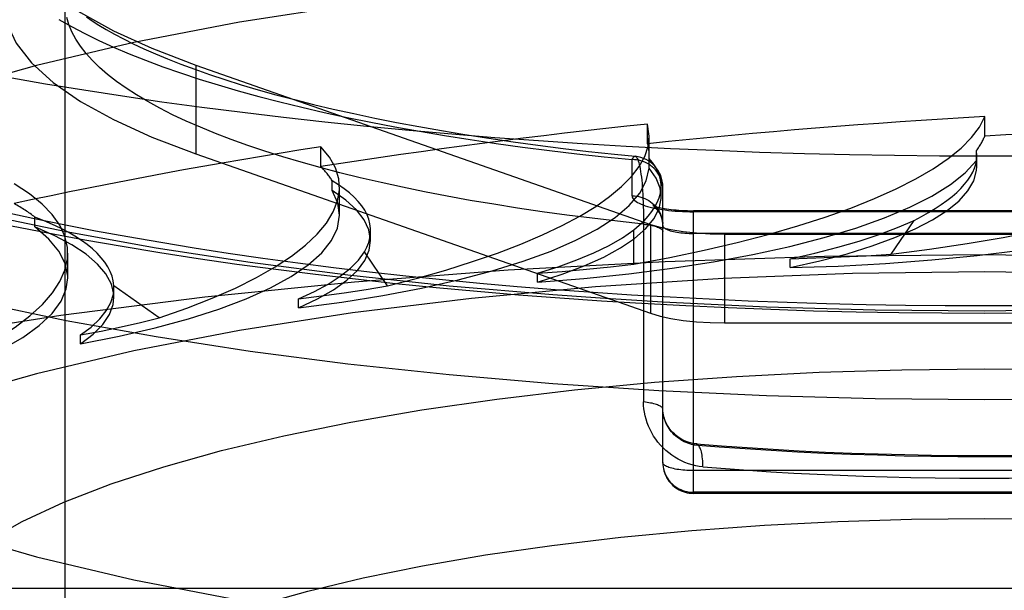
# Model space of a CAD drawing. Header units: inches. Extents: x 0 to 221, y 0 to 143.
# Tile 162 of 256: x 38.736 to 39.058, y 107.645 to 107.83. Entities that reach past the tile are written whole.
import ezdxf

# ---------------------------------------------------------------- set-up
doc = ezdxf.new("R2010")
doc.units = ezdxf.units.IN
doc.header["$LTSCALE"] = 12.1428571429
doc.header["$MEASUREMENT"] = 0
doc.linetypes.add('HIDDEN', pattern=[0.2, 0.1, -0.1])
doc.layers.get('0').update_dxf_attribs({"linetype": 'CONTINUOUS'})
doc.layers.add('DEFAULT_2', color=8, linetype='HIDDEN')

msp = doc.modelspace()

# ---------------------------------------------------------------- linework, layer by layer
at = {"color": 7, "linetype": 'Continuous'}
for p, q in [((38.9262174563, 107.7388475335), (38.937330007, 107.7381650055)), ((38.937330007, 107.7381650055), (38.9537300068, 107.7372609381)), ((38.9800600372, 107.7078425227), (38.9449358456, 107.7094839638))]:
    msp.add_line(p, q, dxfattribs=at)
for points in [[(38.9449358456, 107.7094839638), (38.9103511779, 107.7117673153), (38.8764870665, 107.714685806), (38.8435099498, 107.7182198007), (38.8115952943, 107.722355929), (38.7808970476, 107.7270686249), (38.7515815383, 107.7323381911), (38.7237870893, 107.7381336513), (38.6976675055, 107.7444293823), (38.6733426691, 107.751189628), (38.6509507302, 107.7583833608), (38.6305906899, 107.7659707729), (38.6123822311, 107.7739160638), (38.5964014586, 107.7821761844), (38.5827471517, 107.7907112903), (38.5714709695, 107.7994759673), (38.5626487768, 107.8084271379), (38.5563067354, 107.8175179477), (38.5524962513, 107.8267029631), (38.552265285, 107.8283703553)], [(39.0512174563, 107.7859757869), (39.0364928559, 107.7860256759), (39.0217783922, 107.7861753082), (39.0070841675, 107.78642458), (38.9924201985, 107.7867733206), (38.9777964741, 107.7872212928), (38.9632230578, 107.7877681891), (38.9487099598, 107.7884136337), (38.9342671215, 107.7891571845), (38.9199044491, 107.7899983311), (38.9056317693, 107.7909364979), (38.8914588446, 107.7919710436), (38.8773954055, 107.7931012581), (38.8634511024, 107.7943263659), (38.8496354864, 107.7956455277), (38.8359580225, 107.7970578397), (38.8224280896, 107.7985623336), (38.8090549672, 107.8001579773), (38.7958478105, 107.8018436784), (38.7828156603, 107.803618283), (38.7699674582, 107.8054805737), (38.7573120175, 107.807429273), (38.7448580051, 107.8094630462), (38.732613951, 107.8115805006)], [(39.0659420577, 107.7860256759), (39.0512174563, 107.7859757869)], [(38.7337352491, 107.7632753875), (38.745593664, 107.7609467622), (38.7576143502, 107.7587216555), (38.7697942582, 107.756598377), (38.7821276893, 107.754575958), (38.7946103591, 107.7526533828), (38.8072361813, 107.7508300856), (38.8200001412, 107.7491054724), (38.8328955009, 107.7474792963), (38.8459164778, 107.7459512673), (38.8590555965, 107.7445213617), (38.8723059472, 107.7431895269), (38.8856601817, 107.7419557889), (38.8991112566, 107.7408201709), (38.9126514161, 107.7397827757), (38.9262174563, 107.7388475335)], [(38.9537300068, 107.7372609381), (38.9675490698, 107.736617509), (38.9814178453, 107.7360728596), (38.9953280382, 107.7356270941), (39.0092714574, 107.7352802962), (39.0232397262, 107.735032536), (39.0372250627, 107.7348838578), (39.0512174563, 107.734834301)], [(39.0512174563, 107.734834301), (39.06530963, 107.7348845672), (39.0793939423, 107.7350353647), (39.0934601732, 107.7352866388), (39.1075003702, 107.73563833), (39.1215059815, 107.736090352), (39.1354686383, 107.7366426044), (39.1493798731, 107.7372949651), (39.1650981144, 107.7381627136)], [(39.0512174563, 107.7065253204), (39.0154576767, 107.7068579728), (38.9800600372, 107.7078425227)], [(39.157499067, 107.7094839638), (39.1223748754, 107.7078425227), (39.0869772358, 107.7068579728), (39.0512174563, 107.7065253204)]]:
    msp.add_lwpolyline(points, dxfattribs=at)
at = {"layer": 'DEFAULT_2', "color": 8, "linetype": 'HIDDEN'}
for p, q in [((38.7512174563, 106.7241542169), (38.7512174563, 107.8359348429)), ((38.7939118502, 107.8156731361), (38.7939118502, 107.7866953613)), ((38.7939118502, 107.8156731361), (38.9422233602, 107.7637569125)), ((39.0512174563, 107.7924901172), (39.0512174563, 107.798922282)), ((38.94125283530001, 107.7900001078), (38.94125283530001, 107.7964322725)), ((38.9417956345, 107.7924987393), (38.94125283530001, 107.7964322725)), ((38.9417986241, 107.7862252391), (38.9417986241, 107.7924791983)), ((38.8346294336, 107.7826057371), (38.8346294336, 107.7890379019)), ((38.7939118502, 107.7866953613), (38.9422233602, 107.7347791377)), ((38.9417627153, 107.7852498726), (38.9417991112, 107.7862268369)), ((38.9417627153, 107.782034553), (38.9417627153, 107.7852498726)), ((39.0485125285, 107.7845742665), (39.0485125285, 107.7877895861)), ((39.0486710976, 107.785991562), (39.0485125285, 107.7877895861)), ((39.0486723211, 107.7826993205), (39.0486723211, 107.7859779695)), ((38.9362174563, 107.7730318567), (38.9362174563, 107.7848563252)), ((39.0486702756, 107.7826909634), (39.0485125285, 107.7845742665)), ((38.8383386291, 107.774735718), (38.8383386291, 107.7779510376)), ((38.8407292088, 107.7667935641), (38.8407292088, 107.7757440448)), ((38.945673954, 107.7728115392), (38.945673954, 107.7762338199)), ((38.9462174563, 107.6860985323), (38.9462174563, 107.7759726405)), ((38.7413827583, 107.7628995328), (38.7413827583, 107.7661148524)), ((38.9562174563, 107.6760985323), (38.9562174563, 107.7681962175)), ((39.1462174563, 107.7681962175), (38.9562174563, 107.7681962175)), ((39.1462174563, 107.7678554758), (38.9562174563, 107.7678554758)), ((38.9399219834, 107.7653037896), (38.9399271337, 107.7058739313)), ((38.9422233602, 107.7637569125), (38.9422233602, 107.7347791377)), ((39.0206701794, 107.754045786), (39.02816968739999, 107.7650538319)), ((38.8508743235, 107.7584448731), (38.8508743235, 107.7617325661)), ((38.9367876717, 107.7507629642), (38.9367876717, 107.761940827)), ((39.1462174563, 107.760784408), (38.9562174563, 107.760784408)), ((38.9663457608, 107.7606085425), (38.9663457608, 107.7316307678)), ((38.9663457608, 107.7606085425), (39.1360891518, 107.7606085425)), ((38.7520758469, 107.7462802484), (38.7520758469, 107.7543890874)), ((38.8563820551, 107.7437600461), (38.8488825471, 107.754768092)), ((38.9877218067, 107.7496432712), (38.9877218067, 107.7525675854)), ((38.9053316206, 107.7449020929), (38.9053316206, 107.7478264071)), ((38.7671524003, 107.742956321), (38.7671252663, 107.743753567)), ((38.7818964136, 107.7332498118), (38.7671252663, 107.743753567)), ((38.7671538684, 107.7400358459), (38.7671538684, 107.7429601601)), ((38.8273741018, 107.7365300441), (38.8273741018, 107.7394543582)), ((38.9462174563, 107.7384018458), (38.925726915, 107.7397299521)), ((38.9663457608, 107.7316307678), (39.1360891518, 107.7316307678)), ((38.7562179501, 107.7247815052), (38.7562179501, 107.7277058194)), ((39.1462174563, 107.6835103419), (38.9562174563, 107.6835103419)), ((39.1462174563, 107.6764392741), (38.9562174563, 107.6764392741)), ((39.1462174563, 107.6760985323), (38.9562174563, 107.6760985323)), ((41.4887174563, 107.6450786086), (37.4352174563, 107.6450786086))]:
    msp.add_line(p, q, dxfattribs=at)
for points in [[(38.925726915, 107.7397299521), (38.9103511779, 107.7407450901), (38.8764870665, 107.7436635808), (38.8435099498, 107.7471975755), (38.8115952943, 107.7513337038), (38.7808970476, 107.7560463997), (38.7515815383, 107.7613159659), (38.7237870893, 107.7671114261), (38.6976675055, 107.7734071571), (38.6733426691, 107.7801674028), (38.6509507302, 107.7873611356), (38.6305906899, 107.7949485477), (38.6123822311, 107.8028938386), (38.5964014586, 107.8111539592), (38.5827471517, 107.8196890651), (38.5714709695, 107.8284537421), (38.5626487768, 107.8374049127), (38.5563067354, 107.8464957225), (38.5524962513, 107.8556807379), (38.5512174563, 107.8649126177)], [(39.0512174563, 107.8487118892), (39.0081314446, 107.848157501), (38.9658654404, 107.8465361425), (38.92422232, 107.8438323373), (38.8837934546, 107.840092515), (38.8449885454, 107.8353379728), (38.8081554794, 107.8296286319), (38.7736800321, 107.823006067), (38.7418582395, 107.8155466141), (38.7130371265, 107.8073105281), (38.6874495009, 107.7983876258), (38.6653903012, 107.7888545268), (38.6470201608, 107.7788110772), (38.6325705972, 107.7683473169), (38.6221238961, 107.7575692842), (38.6158392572, 107.746576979), (38.6137174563, 107.735478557)], [(38.7472949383, 107.8389904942), (38.7562236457, 107.8328194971), (38.7670109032, 107.8268506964), (38.7795632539, 107.8211416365), (38.7939118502, 107.8156731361)], [(38.7312174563, 107.8359348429), (38.7322350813, 107.8293506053), (38.7352623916, 107.8228078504), (38.7402992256, 107.8163485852), (38.7472949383, 107.8100127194), (38.7562236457, 107.8038417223), (38.7670109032, 107.7978729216), (38.7795632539, 107.7921638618), (38.7939118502, 107.7866953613)], [(38.7492074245, 107.8304888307), (38.7532803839, 107.8281881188), (38.7576150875, 107.8259196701), (38.762207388, 107.8236854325), (38.7670535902, 107.8214874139), (38.7721491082, 107.8193274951), (38.7774897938, 107.8172076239), (38.7830706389, 107.8151296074), (38.788887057, 107.8130953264), (38.7949336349, 107.8111065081), (38.8012053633, 107.8091649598), (38.8076964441, 107.8072723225), (38.8144014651, 107.8054303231), (38.8213142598, 107.8036405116), (38.8284290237, 107.8019045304), (38.8357392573, 107.8002238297), (38.8432388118, 107.7985999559), (38.8509208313, 107.797034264), (38.858778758, 107.7955282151), (38.8668055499, 107.7940830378), (38.8749945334, 107.7927000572), (38.8833380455, 107.7913804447), (38.8918285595, 107.7901255), (38.9004589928, 107.7889361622), (38.9092233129, 107.7878134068), (38.9181108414, 107.7867584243), (38.9271073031, 107.7857729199), (38.9362174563, 107.7848563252)], [(38.9399271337, 107.7638294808), (38.9314743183, 107.7647423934), (38.9231331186, 107.7657216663), (38.9149113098, 107.7667663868), (38.9068165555, 107.767875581), (38.8988564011, 107.7690482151), (38.8910382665, 107.770283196), (38.8833694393, 107.7715793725), (38.8758570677, 107.7729355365), (38.8685081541, 107.7743504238), (38.8613295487, 107.7758227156), (38.8543279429, 107.7773510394), (38.847509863, 107.7789339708), (38.8408816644, 107.7805700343), (38.8344495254, 107.7822577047), (38.8282194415, 107.7839954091), (38.82219722, 107.7857815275), (38.8163884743, 107.7876143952), (38.810798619, 107.7894923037), (38.8054328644, 107.7914135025), (38.8002962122, 107.7933762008), (38.7953934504, 107.7953785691), (38.7907291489, 107.7974187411), (38.7863076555, 107.7994948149), (38.7821330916, 107.8016048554), (38.7782093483, 107.8037468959), (38.7745400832, 107.8059189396), (38.7711287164, 107.8081189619), (38.7679784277, 107.8103449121), (38.7650921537, 107.8125947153), (38.7624725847, 107.8148662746), (38.76012216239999, 107.8171574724), (38.7580430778, 107.819466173), (38.7562372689, 107.8217902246), (38.7547064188, 107.8241274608), (38.7534519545, 107.8264757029), (38.7524750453, 107.8288327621), (38.7517766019, 107.8311964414)], [(38.7581642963, 107.8314151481), (38.76005878, 107.8300987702), (38.7622061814, 107.8287090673), (38.7646136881, 107.8272543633), (38.7672854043, 107.8257438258), (38.770225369, 107.8241855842), (38.7734347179, 107.8225883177), (38.7769135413, 107.8209601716), (38.7806619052, 107.8193083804), (38.7846787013, 107.8176399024), (38.7889614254, 107.8159615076), (38.793506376, 107.8142796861), (38.7983098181, 107.812600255), (38.80336628, 107.810929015), (38.8086716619, 107.8092707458), (38.8142206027, 107.8076301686), (38.8200069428, 107.8060117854), (38.8260230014, 107.8044200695), (38.8322635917, 107.8028584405), (38.8387224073, 107.8013303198), (38.8453920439, 107.7998390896), (38.8522639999, 107.7983880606), (38.859332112, 107.7969797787), (38.8665893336, 107.7956167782), (38.8740276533, 107.7943015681), (38.8816383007, 107.7930365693), (38.8894143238, 107.791823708), (38.8973481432, 107.7906648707), (38.905431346, 107.7895619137), (38.9136549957, 107.7885165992), (38.9220115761, 107.7875303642), (38.9304924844, 107.7866046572), (38.9371936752, 107.785924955)], [(38.9362174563, 107.7848563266), (38.9364033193, 107.7852389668), (38.9365908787, 107.7855379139), (38.9367780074, 107.7857525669), (38.9369646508, 107.7858822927), (38.937150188, 107.7859268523), (38.937193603, 107.7859249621)], [(38.9371936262, 107.7859249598), (38.9373340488, 107.7858863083), (38.9375156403, 107.7857610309), (38.9376943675, 107.7855516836), (38.9378696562, 107.7852592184), (38.9380409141, 107.7848848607), (38.938207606, 107.7844301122), (38.9383691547, 107.7838966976), (38.9385250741, 107.7832865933), (38.9386748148, 107.782601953), (38.93881795, 107.7818451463), (38.9389539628, 107.7810187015), (38.9390824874, 107.7801253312), (38.9392030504, 107.7791678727), (38.9393153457, 107.7781493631), (38.9394189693, 107.7770727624), (38.9395136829, 107.77594121), (38.9395991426, 107.7747577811), (38.9396751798, 107.7735255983), (38.9397414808, 107.7722480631), (38.9397979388, 107.7709285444), (38.9398442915, 107.7695706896), (38.939880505, 107.7681781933), (38.939906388, 107.7667546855), (38.9399219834, 107.7653037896)], [(38.8273741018, 107.7365300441), (38.8414556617, 107.7384109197), (38.854829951, 107.7405606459), (38.8675354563, 107.7429872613), (38.8794567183, 107.7456666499), (38.8905118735, 107.7485843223), (38.9006386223, 107.7517194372), (38.9097633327, 107.7550539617), (38.9178381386, 107.7585649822), (38.9248017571, 107.7622317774), (38.9306208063, 107.7660297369), (38.9352475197, 107.7699368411), (38.9386637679, 107.7739245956), (38.9408312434, 107.777952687), (38.9417627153, 107.782034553)], [(38.9053316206, 107.7449020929), (38.9204611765, 107.7461215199), (38.9350745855, 107.7476375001), (38.9492151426, 107.7494562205), (38.9627529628, 107.7515591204), (38.9755977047, 107.7539356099), (38.9876740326, 107.7565679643), (38.9988973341, 107.7594417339), (39.0092050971, 107.7625365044), (39.0185230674, 107.7658346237), (39.0268018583, 107.7693133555), (39.0339796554, 107.7729531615), (39.0400194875, 107.776726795), (39.0448565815, 107.7805962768), (39.0485125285, 107.7845742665)], [(38.9462174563, 107.7751970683), (38.9461919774, 107.7758861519), (38.9461156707, 107.7765717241), (38.945988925, 107.7772502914), (38.945812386, 107.7779183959), (38.9455869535, 107.7785726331), (38.9453137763, 107.7792096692), (38.9449942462, 107.7798262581), (38.9446299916, 107.7804192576), (38.9442228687, 107.7809856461), (38.943774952, 107.7815225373), (38.9432885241, 107.7820271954), (38.9427660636, 107.7824970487), (38.942210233, 107.7829297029), (38.9416238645, 107.7833229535), (38.9410099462, 107.7836747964), (38.9403716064, 107.7839834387), (38.9397120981, 107.7842473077), (38.9390347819, 107.7844650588), (38.9383431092, 107.7846355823), (38.9376406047, 107.7847580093), (38.9369308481, 107.7848317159), (38.9362174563, 107.7848563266)], [(38.9456713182, 107.7728134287), (38.9453471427, 107.7754922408), (38.9440502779, 107.7787726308), (38.9417627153, 107.782034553)], [(38.9877218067, 107.7496432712), (38.9973820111, 107.7518343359), (39.0063005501, 107.7541973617), (39.0145002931, 107.7567401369), (39.0219126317, 107.7594392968), (39.0284875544, 107.7622803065), (39.0341921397, 107.7652444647), (39.038983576, 107.7683146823), (39.0428415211, 107.7714715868), (39.0457341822, 107.7746973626), (39.0476530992, 107.7779702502), (39.0485768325, 107.7812590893), (39.0486702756, 107.7826909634)], [(38.9877218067, 107.7496432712), (39.0034396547, 107.7501641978), (39.0188481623, 107.7510003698), (39.0339941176, 107.7521559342), (39.0487371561, 107.75361845), (39.0629812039, 107.7553815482), (39.0766401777, 107.7574311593), (39.089621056, 107.7597568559), (39.1018485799, 107.7623413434), (39.1132377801, 107.7651705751), (39.1237247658, 107.7682243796), (39.133235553, 107.7714862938), (39.1417154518, 107.7749311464), (39.1490751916, 107.7785244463), (39.1553445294, 107.7822776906)], [(38.8508721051, 107.758444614), (38.8503243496, 107.7619212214), (38.8487798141, 107.7652085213), (38.846258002, 107.7684538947), (38.8427799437, 107.7716261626), (38.8383386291, 107.774735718)], [(38.8407293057, 107.7667929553), (38.8401599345, 107.7706740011), (38.8383386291, 107.774735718)], [(38.9053316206, 107.7449020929), (38.9133750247, 107.7474940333), (38.9205726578, 107.7502219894), (38.9269418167, 107.7530946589), (38.9324306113, 107.7560859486), (38.9369995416, 107.7591792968), (38.9406287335, 107.7623548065), (38.9432874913, 107.7655937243), (38.9449687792, 107.7688760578), (38.9456532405, 107.772182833), (38.9456713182, 107.7728134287)], [(38.9362174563, 107.7730318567), (38.9362537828, 107.7727197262), (38.9363625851, 107.7724093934), (38.9365442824, 107.772100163), (38.9367976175, 107.7717941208), (38.9371219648, 107.7714928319), (38.9375158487, 107.7711971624), (38.9379782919, 107.7709081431), (38.938507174, 107.7706268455), (38.9391008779, 107.7703543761), (38.9397569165, 107.7700916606), (38.9404732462, 107.7698397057), (38.941246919, 107.7695993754), (38.9420754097, 107.7693716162), (38.9429554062, 107.7691571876), (38.9438839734, 107.7689569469), (38.9448574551, 107.7687715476), (38.9458725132, 107.7686017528), (38.9469252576, 107.7684480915), (38.9480121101, 107.7683112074), (38.9491287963, 107.7681915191), (38.9502711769, 107.7680895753), (38.9514352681, 107.768005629), (38.9526177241, 107.7679400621), (38.9538124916, 107.7678930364), (38.9550115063, 107.7678648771), (38.9562174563, 107.7678554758)], [(38.9362174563, 107.7730318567), (38.9369308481, 107.773007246), (38.9376406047, 107.7729335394), (38.9383431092, 107.7728111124), (38.9390347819, 107.7726405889), (38.9397120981, 107.7724228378), (38.9403716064, 107.7721589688), (38.9410099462, 107.7718503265), (38.9416238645, 107.7714984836), (38.942210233, 107.771105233), (38.9427660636, 107.7706725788), (38.9432885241, 107.7702027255), (38.943774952, 107.7696980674), (38.9442228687, 107.7691611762), (38.9446299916, 107.7685947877), (38.9449942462, 107.7680017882), (38.9453137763, 107.7673851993), (38.9455869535, 107.7667481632), (38.945812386, 107.766093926), (38.945988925, 107.7654258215), (38.9461156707, 107.7647472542), (38.9461919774, 107.764061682)], [(38.9429635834, 107.7699175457), (38.942932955, 107.7699346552), (38.9429283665, 107.7699371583), (38.9429627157, 107.7699207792), (38.9430386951, 107.7698871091), (38.9431597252, 107.7698374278), (38.9433294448, 107.7697730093), (38.9435508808, 107.7696954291), (38.9438275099, 107.7696061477), (38.944161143, 107.7695071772), (38.9445539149, 107.7694003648), (38.9450060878, 107.7692879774), (38.9455179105, 107.769172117), (38.946088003, 107.769055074), (38.9467145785, 107.7689389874), (38.9473948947, 107.7688259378), (38.9481255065, 107.7687178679), (38.9489026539, 107.7686165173), (38.949721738, 107.7685234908), (38.9505783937, 107.7684401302), (38.951467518, 107.7683676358), (38.9523841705, 107.7683069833), (38.9533228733, 107.7682589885), (38.9542783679, 107.7682242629), (38.9552444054, 107.7682032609), (38.9562174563, 107.7681962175)], [(38.9462174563, 107.7633725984), (38.9461905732, 107.7640543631), (38.9461098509, 107.7647329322), (38.9459746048, 107.7654069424), (38.9457885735, 107.7660589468), (38.9455579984, 107.7666769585), (38.9452927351, 107.7672483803), (38.9450058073, 107.7677620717), (38.944709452, 107.7682138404), (38.9444190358, 107.7685980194), (38.9441422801, 107.7689205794), (38.9438886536, 107.7691842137), (38.9436610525, 107.7693973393), (38.9434622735, 107.7695663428), (38.9432936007, 107.7696973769), (38.94315518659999, 107.7697961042), (38.9430484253, 107.7698662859), (38.9429735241, 107.7699117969), (38.9429635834, 107.7699175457)], [(39.0512174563, 107.737185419), (39.0382952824, 107.7372292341), (39.0253905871, 107.7373604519), (39.0124989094, 107.7375791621), (38.99963363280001, 107.7378850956), (38.986803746, 107.7382781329), (38.974017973, 107.7387579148), (38.9612851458, 107.7393242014), (38.9486139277, 107.7399765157), (38.9360130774, 107.7407144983), (38.9234911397, 107.7415375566), (38.9110567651, 107.7424452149), (38.8987183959, 107.7434367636), (38.8864846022, 107.7445116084), (38.8743636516, 107.7456689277), (38.8623639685, 107.7469080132), (38.8504936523, 107.7482279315), (38.8387609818, 107.7496278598), (38.8271738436, 107.7511067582), (38.8157403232, 107.7526636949), (38.8044681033, 107.7542975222), (38.7933650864, 107.7560071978), (38.7824386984, 107.7577914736), (38.7716966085, 107.7596492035), (38.7611459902, 107.7615790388), (38.7507942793, 107.7635797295), (38.7406483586, 107.7656498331), (38.7307153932, 107.7677880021)], [(38.7562179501, 107.7247815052), (38.7688236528, 107.7272666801), (38.7805524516, 107.7299848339), (38.7914368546, 107.7329456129), (38.801379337, 107.7361200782), (38.81030900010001, 107.7394902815), (38.8181784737, 107.7430328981), (38.8249273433, 107.7467268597), (38.8305238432, 107.7505474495), (38.8349215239, 107.754471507), (38.8381040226, 107.7584732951), (38.8400390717, 107.7625289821), (38.8407293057, 107.7667929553)], [(38.7671519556, 107.7400341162), (38.7671092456, 107.7410009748), (38.7663232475, 107.7443062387), (38.7645415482, 107.7475851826), (38.7617839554, 107.750818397), (38.7580573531, 107.7539863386), (38.7533964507, 107.7570690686), (38.747842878, 107.7600368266), (38.7413827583, 107.7628995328)], [(38.7520756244, 107.7462822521), (38.7520625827, 107.7468736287), (38.7512471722, 107.7509546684), (38.74918772, 107.7550043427), (38.7459015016, 107.7589813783), (38.7413827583, 107.7628995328)], [(38.9399271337, 107.7638294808), (38.9405328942, 107.7637607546), (38.9411197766, 107.7636818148), (38.9416852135, 107.7635930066), (38.9422267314, 107.7634947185), (38.9427419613, 107.7633873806), (38.9432286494, 107.7632714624), (38.9436846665, 107.7631474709), (38.944108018, 107.7630159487), (38.9444968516, 107.7628774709), (38.9448494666, 107.7627326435), (38.9451643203, 107.7625821), (38.9454400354, 107.7624264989), (38.9456754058, 107.7622665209), (38.9458694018, 107.7621028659), (38.9460211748, 107.7619362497), (38.9461300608, 107.7617674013), (38.9461955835, 107.7615970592), (38.9462174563, 107.7614259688)], [(38.9422233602, 107.7637569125), (38.945325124, 107.762835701), (38.9488476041, 107.7620661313), (38.9528407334, 107.7614416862), (38.9571547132, 107.7609819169), (38.9616397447, 107.7607063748), (38.9663457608, 107.7606085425)], [(38.9462174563, 107.7633725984), (38.9462429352, 107.763187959), (38.9463192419, 107.7630042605), (38.9464459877, 107.7628224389), (38.9466225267, 107.7626434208), (38.9468479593, 107.7624681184), (38.9471211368, 107.762297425), (38.9474406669, 107.7621322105), (38.9478049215, 107.7619733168), (38.9482120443, 107.7618215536), (38.9486599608, 107.7616776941), (38.9491463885, 107.7615424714), (38.9496688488, 107.7614165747), (38.9502246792, 107.7613006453), (38.9508110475, 107.7611952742), (38.9514249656, 107.7611009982), (38.9520633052, 107.7610182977), (38.9527228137, 107.7609475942), (38.9534001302, 107.7608892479), (38.954091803, 107.7608435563), (38.9547943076, 107.7608107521), (38.9555040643, 107.7607910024), (38.9562174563, 107.760784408)], [(38.9877363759, 107.7525710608), (38.9957515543, 107.7543642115), (39.00326744, 107.7562759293), (39.010294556, 107.7583096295), (39.0168013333, 107.7604550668), (39.0227562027, 107.7627019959), (39.02816968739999, 107.7650538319)], [(38.9053436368, 107.7478304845), (38.9120339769, 107.749956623), (38.91815306, 107.7521770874), (38.9237089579, 107.754495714), (38.9286774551, 107.7569009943), (38.9330343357, 107.7593814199), (38.9367876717, 107.761940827)], [(38.8273741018, 107.7365300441), (38.8335563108, 107.7394441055), (38.8388143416, 107.7424541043), (38.8431593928, 107.7455693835), (38.8465578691, 107.7487619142), (38.8489819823, 107.752013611), (38.8504255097, 107.755303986), (38.8508721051, 107.758444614)], [(39.0512174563, 107.7537896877), (38.9989231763, 107.7532298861), (38.9469861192, 107.7515543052), (38.8957610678, 107.748774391), (38.8455979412, 107.744909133), (38.7968394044, 107.739984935), (38.74981852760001, 107.7340354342), (38.7048565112, 107.7271012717), (38.6622604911, 107.7192298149), (38.6223214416, 107.7104748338), (38.5853121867, 107.7008961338), (38.5514855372, 107.6905591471), (38.5210725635, 107.6795344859), (38.494281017, 107.6678974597), (38.471293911, 107.6557275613), (38.4522682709, 107.6431079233), (38.4373340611, 107.6301247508), (38.4265932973, 107.6168667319), (38.4201193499, 107.6034244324), (38.4179564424, 107.5898896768)], [(38.8273831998, 107.7394589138), (38.832545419, 107.7418534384), (38.8370817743, 107.7443151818), (38.840997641, 107.7468482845), (38.8442768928, 107.7494403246), (38.846903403, 107.7520788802), (38.8488825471, 107.754768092)], [(38.9877363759, 107.7525710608), (38.9960718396, 107.7528040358), (39.0043392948, 107.7531274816), (39.0125387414, 107.7535413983), (39.0206701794, 107.754045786)], [(39.6844784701, 107.5898896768), (39.6823155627, 107.6034244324), (39.6758416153, 107.6168667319), (39.6651008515, 107.6301247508), (39.6501666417, 107.6431079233), (39.6311410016, 107.6557275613), (39.6081538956, 107.6678974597), (39.5813623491, 107.6795344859), (39.5509493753, 107.6905591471), (39.5171227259, 107.7008961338), (39.480113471, 107.7104748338), (39.4401744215, 107.7192298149), (39.3975784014, 107.7271012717), (39.3526163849, 107.7340354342), (39.3055955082, 107.739984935), (39.2568369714, 107.744909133), (39.2066738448, 107.748774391), (39.15544879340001, 107.7515543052), (39.1035117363, 107.7532298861), (39.0512174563, 107.7537896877)], [(38.9053436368, 107.7478304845), (38.9133961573, 107.7484345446), (38.9213210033, 107.7491246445), (38.9291181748, 107.7499007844), (38.9367876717, 107.7507629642)], [(39.0512174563, 107.7482556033), (39.0081314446, 107.747701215), (38.9658654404, 107.7460798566), (38.92422232, 107.7433760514), (38.8837934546, 107.7396362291), (38.8449885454, 107.7348816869), (38.8081554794, 107.7291723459), (38.7736800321, 107.7225497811), (38.7418582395, 107.7150903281), (38.7130371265, 107.7068542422), (38.6874495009, 107.6979313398), (38.6653903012, 107.6883982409), (38.6470201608, 107.6783547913), (38.6325705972, 107.667891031), (38.6221238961, 107.6571129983), (38.6158392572, 107.6461206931), (38.6137174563, 107.6350222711)], [(39.4887174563, 107.6350222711), (39.4865956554, 107.6461206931), (39.4803110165, 107.6571129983), (39.4698643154, 107.667891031), (39.4554147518, 107.6783547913), (39.4370446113, 107.6883982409), (39.4149854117, 107.6979313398), (39.3893977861, 107.7068542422), (39.3605766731, 107.7150903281), (39.3287548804, 107.7225497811), (39.2942794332, 107.7291723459), (39.2574463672, 107.7348816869), (39.218641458, 107.7396362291), (39.1782125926, 107.7433760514), (39.13656947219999, 107.7460798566), (39.094303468, 107.747701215), (39.0512174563, 107.7482556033)], [(38.694025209, 107.7100134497), (38.7047720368, 107.713027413), (38.7144989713, 107.7162314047), (38.723231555, 107.7196363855), (38.7308931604, 107.7232094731), (38.7374260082, 107.7269298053), (38.7427990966, 107.7307722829), (38.7469670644, 107.7347134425), (38.7499152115, 107.738727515), (38.75161333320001, 107.7427896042), (38.7520756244, 107.7462822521)], [(38.8273831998, 107.7394589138), (38.8349081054, 107.7404157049), (38.8422495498, 107.7414514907), (38.8494075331, 107.7425662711), (38.8563820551, 107.7437600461)], [(38.7562179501, 107.7247815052), (38.7603511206, 107.7279291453), (38.7635097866, 107.7311297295), (38.7656987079, 107.7343929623), (38.76690360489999, 107.7376897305), (38.7671519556, 107.7400341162)], [(38.7562238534, 107.7277107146), (38.7597011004, 107.730300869), (38.762516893, 107.7329290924), (38.7646737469, 107.7355997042), (38.7661641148, 107.7382997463), (38.7669804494, 107.7410162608), (38.7671524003, 107.742956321)], [(39.0512174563, 107.7355030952), (39.0154576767, 107.7358357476), (38.9800600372, 107.7368202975), (38.9462174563, 107.7384018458)], [(39.1562174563, 107.7384018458), (39.1223748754, 107.7368202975), (39.0869772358, 107.7358357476), (39.0512174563, 107.7355030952)], [(39.0641398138, 107.7372292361), (39.0512174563, 107.737185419)], [(38.6137174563, 107.735478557), (38.6158392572, 107.724380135), (38.6221238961, 107.7133878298), (38.6325705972, 107.7026097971), (38.6470201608, 107.6921460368), (38.6653903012, 107.6821025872), (38.6874495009, 107.6725694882), (38.7130371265, 107.6636465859), (38.7418582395, 107.6554104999), (38.7736800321, 107.647951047), (38.8081554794, 107.6413284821), (38.8449885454, 107.6356191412), (38.8837934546, 107.630864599), (38.92422232, 107.6271247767), (38.9658654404, 107.6244209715), (39.0081314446, 107.622799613), (39.0512174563, 107.6222452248)], [(38.9422233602, 107.7347791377), (38.945325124, 107.7338579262), (38.9488476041, 107.7330883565), (38.9528407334, 107.7324639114), (38.9571547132, 107.7320041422), (38.9616397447, 107.7317286), (38.9663457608, 107.7316307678)], [(38.7562238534, 107.7277107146), (38.7629925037, 107.7289911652), (38.7695274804, 107.7303411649), (38.7758287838, 107.7317607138), (38.7818964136, 107.7332498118)], [(38.7256099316, 107.6604038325), (38.7372530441, 107.6669266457), (38.7508443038, 107.6731866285), (38.7662729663, 107.6791478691), (38.7834392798, 107.6847665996), (38.8022525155, 107.6900200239), (38.8226258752, 107.6948797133), (38.8444478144, 107.6993187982), (38.8676494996, 107.7033116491), (38.8920160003, 107.7068261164), (38.9173908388, 107.7098259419), (38.9435298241, 107.7122978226), (38.9702147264, 107.7142143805), (38.9972111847, 107.7155815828), (39.0241737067, 107.7163958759), (39.0512174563, 107.7166584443)], [(39.0512174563, 107.7166584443), (39.0782818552, 107.7163953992), (39.1052620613, 107.7155800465), (39.1322738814, 107.7142110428), (39.1589698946, 107.7122924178), (39.185113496, 107.709818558), (39.2104880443, 107.7068170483), (39.2348492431, 107.7033016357), (39.2580434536, 107.6993082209), (39.2798585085, 107.6948688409), (39.30022569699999, 107.6900088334), (39.3190350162, 107.6847546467), (39.3361981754, 107.6791349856), (39.3516235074, 107.6731727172), (39.3652111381, 107.6669118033), (39.3768497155, 107.660388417)], [(38.9462174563, 107.7034704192), (38.9461955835, 107.7036415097), (38.9461300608, 107.7038118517), (38.9460211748, 107.7039807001), (38.9458694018, 107.7041473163), (38.9456754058, 107.7043109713), (38.9454400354, 107.7044709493), (38.9451643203, 107.7046265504), (38.9448494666, 107.7047770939), (38.9444968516, 107.7049219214), (38.944108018, 107.7050603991), (38.9436846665, 107.7051919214), (38.9432286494, 107.7053159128), (38.9427419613, 107.705431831), (38.9422267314, 107.7055391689), (38.9416852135, 107.705637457), (38.9411197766, 107.7057262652), (38.9405328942, 107.7058052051), (38.9399271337, 107.7058739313)], [(38.9592819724, 107.6847508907), (38.9581026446, 107.6848854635), (38.9569279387, 107.6850932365), (38.9557551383, 107.6853746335), (38.9545924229, 107.6857283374), (38.953445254, 107.6861539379), (38.9523188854, 107.6866490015), (38.9512187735, 107.6872120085), (38.950149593, 107.6878396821), (38.94911642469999, 107.6885295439), (38.9481233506, 107.689277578), (38.94717500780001, 107.6900804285), (38.9462746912, 107.6909335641), (38.9454266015, 107.6918326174), (38.9446325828, 107.6927737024), (38.9438955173, 107.6937524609), (38.943216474, 107.6947659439), (38.9425969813, 107.6958109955), (38.9420385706, 107.6968839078), (38.9415426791, 107.6979821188), (38.941111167, 107.6990990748), (38.9407463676, 107.7002294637), (38.9404483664, 107.7013670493), (38.94021851, 107.7025055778), (38.9400554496, 107.703639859), (38.9399582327, 107.7047617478), (38.9399271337, 107.7058739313)], [(38.956722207, 107.6922849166), (38.9559910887, 107.6923941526), (38.955258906, 107.6925547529), (38.9545314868, 107.6927658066), (38.9538138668, 107.6930258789), (38.9531112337, 107.6933328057), (38.9524285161, 107.6936838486), (38.9517704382, 107.6940756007), (38.9511414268, 107.6945040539), (38.9505450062, 107.6949650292), (38.94998480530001, 107.6954534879), (38.9494620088, 107.6959658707), (38.9489780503, 107.696498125), (38.9485336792, 107.697046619), (38.9481294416, 107.6976076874), (38.9477655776, 107.6981778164), (38.947442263, 107.6987531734), (38.9471585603, 107.6993317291), (38.9469138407, 107.6999109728), (38.9467070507, 107.7004896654), (38.9465373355, 107.7010665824), (38.9464041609, 107.7016399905), (38.9463069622, 107.7022084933), (38.9462452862, 107.7027706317), (38.9462186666, 107.7033256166), (38.9462174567, 107.7034680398)], [(38.9562174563, 107.6919464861), (38.9556093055, 107.6920666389), (38.9550012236, 107.6922237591), (38.9543952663, 107.6924183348), (38.9537945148, 107.6926495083), (38.9532017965, 107.692916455), (38.9526198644, 107.6932180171), (38.9520514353, 107.693552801), (38.9514990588, 107.6939192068), (38.9509652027, 107.6943153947), (38.9504521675, 107.6947393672), (38.949962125, 107.6951888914), (38.9494970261, 107.6956616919), (38.9490587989, 107.6961551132), (38.9486486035, 107.6966671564), (38.9482677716, 107.6971953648), (38.9479169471, 107.6977381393), (38.9475968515, 107.6982937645), (38.9473083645, 107.6988602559), (38.947052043, 107.69943614), (38.9468292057, 107.7000181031), (38.946640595, 107.700603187), (38.9464867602, 107.701188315), (38.946367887, 107.7017702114), (38.9462837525, 107.7023463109), (38.9462338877, 107.7029135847), (38.9462174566, 107.7034679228)], [(38.9570476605, 107.6922527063), (38.9568688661, 107.692249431), (38.95665358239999, 107.6921987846), (38.9564360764, 107.6920976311), (38.9562174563, 107.6919464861)], [(38.9562174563, 107.6919461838), (38.9646163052, 107.6912804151), (38.9730766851, 107.6906769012), (38.981601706, 107.6901354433), (38.9901820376, 107.6896566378), (38.9988117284, 107.6892409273), (39.0074837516, 107.6888885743), (39.0161916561, 107.6885999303), (39.0249277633, 107.6883751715), (39.0336844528, 107.6882145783), (39.0424550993, 107.6881181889), (39.0512329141, 107.6880861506), (39.0600107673, 107.6881184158), (39.0687816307, 107.688215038), (39.0775384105, 107.6883758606), (39.0862739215, 107.6886008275), (39.0949814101, 107.6888896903), (39.1036542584, 107.6892423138), (39.112284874, 107.6896583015), (39.1208671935, 107.6901374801), (39.1293900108, 107.6906790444), (39.1378384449, 107.6912820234), (39.1462174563, 107.6919467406)], [(38.9592819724, 107.6847508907), (38.9592741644, 107.6854336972), (38.9592507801, 107.68610047), (38.9592119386, 107.6867478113), (38.959157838, 107.6873724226), (38.9590887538, 107.6879711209), (38.9590050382, 107.6885408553), (38.9589071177, 107.6890787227), (38.9587954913, 107.6895819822), (38.9586707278, 107.6900480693), (38.9585334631, 107.690474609), (38.9583843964, 107.6908594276), (38.9582242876, 107.6912005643), (38.9580539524, 107.6914962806), (38.9578742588, 107.6917450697), (38.9576861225, 107.6919456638), (38.9574905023, 107.6920970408), (38.9572883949, 107.6921984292), (38.9570808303, 107.6922493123), (38.956722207, 107.6922849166)], [(38.9570478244, 107.6922526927), (38.9653544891, 107.691593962), (38.9737332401, 107.6909960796), (38.9821773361, 107.6904595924), (38.9906795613, 107.6899850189), (38.9992327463, 107.6895728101), (39.0078296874, 107.6892233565), (39.0164631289, 107.6889369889), (39.0251258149, 107.6887139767), (39.0338104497, 107.68855453), (39.0425097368, 107.6884587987), (39.05121636, 107.6884268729), (39.05992300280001, 107.6884587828), (39.0686223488, 107.688554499), (39.0773070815, 107.6887139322), (39.0859699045, 107.6889369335), (39.0946035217, 107.6892232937), (39.103200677, 107.689572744), (39.1117541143, 107.6899849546), (39.1202566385, 107.6904595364), (39.1287010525, 107.6909960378), (39.1370801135, 107.6915939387), (39.1453870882, 107.6922526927)], [(38.9462174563, 107.6860985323), (38.9462428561, 107.6854105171), (38.9463189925, 107.684725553), (38.9464456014, 107.6840470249), (38.946622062, 107.6833787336), (38.9468473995, 107.6827244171), (38.9471204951, 107.682087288), (38.9474399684, 107.6814705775), (38.9478041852, 107.6808774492), (38.9482112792, 107.6803109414), (38.9486591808, 107.6797739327), (38.9491456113, 107.6792691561), (38.9496680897, 107.6787991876), (38.95022395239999, 107.6783664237), (38.9508103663, 107.6779730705), (38.9514243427, 107.6776211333), (38.9520627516, 107.6773124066), (38.9527223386, 107.6770484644), (38.9533997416, 107.6768306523), (38.954091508, 107.6766600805), (38.9547941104, 107.6765376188), (38.9555039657, 107.6764638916), (38.9562174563, 107.6764392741)], [(38.9562174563, 107.6835103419), (38.9555040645, 107.6835169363), (38.9547943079, 107.6835366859), (38.9540918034, 107.6835694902), (38.9534001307, 107.6836151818), (38.9527228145, 107.683673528), (38.9520633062, 107.6837442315), (38.9514249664, 107.683826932), (38.9508110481, 107.683921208), (38.9502246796, 107.6840265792), (38.949668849, 107.6841425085), (38.9491463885, 107.6842684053), (38.9486599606, 107.684403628), (38.9482120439, 107.6845474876), (38.947804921, 107.6846992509), (38.9474406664, 107.6848581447), (38.9471211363, 107.6850233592), (38.946847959, 107.6851940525), (38.9466225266, 107.6853693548), (38.9464459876, 107.6855483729), (38.9463192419, 107.6857301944), (38.9462429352, 107.685913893), (38.9462174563, 107.6860985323)], [(38.9462405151, 107.685419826), (38.9463087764, 107.6847501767), (38.9464225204, 107.6840837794), (38.9465772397, 107.6834402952), (38.9467586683, 107.682853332), (38.9469749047, 107.6822807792), (38.9472498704, 107.6816733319), (38.9475616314, 107.6810908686), (38.9478699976, 107.6805921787), (38.9482012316, 107.6801202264), (38.9485859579, 107.6796363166), (38.9490155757, 107.6791607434), (38.9494981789, 107.6786923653), (38.9500095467, 107.6782587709), (38.9505083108, 107.6778884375), (38.9510250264, 107.6775522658), (38.9515875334, 107.6772349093), (38.9521843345, 107.6769479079), (38.952813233, 107.6766958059), (38.9534701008, 107.6764833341), (38.9541508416, 107.6763144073), (38.9548490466, 107.6761926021), (38.9555583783, 107.6761202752), (38.9562174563, 107.6760985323)], [(38.9592819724, 107.6847508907), (38.96661447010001, 107.684166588), (38.9740115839, 107.6836303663), (38.9814729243, 107.6831424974), (38.988980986, 107.6827042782), (38.9965123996, 107.6823168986), (39.0040829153, 107.6819794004), (39.01168639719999, 107.6816921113), (39.0193661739, 107.6814539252), (39.0271696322, 107.6812649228), (39.0350801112, 107.6811274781), (39.043098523, 107.6810435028), (39.0512174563, 107.6810150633)], [(39.0512174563, 107.6810150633), (39.05920016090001, 107.6810425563), (39.0670860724, 107.6811237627), (39.0748476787, 107.6812563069), (39.0825472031, 107.6814396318), (39.0902454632, 107.6816749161), (39.097918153, 107.6819616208), (39.1055671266, 107.6822998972), (39.1131746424, 107.6826889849), (39.1207145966, 107.683127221), (39.1282150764, 107.6836160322), (39.1356996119, 107.6841574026), (39.1431529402, 107.6847508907)], [(38.7384674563, 107.5869339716), (38.7394370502, 107.5933029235), (38.7423354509, 107.5996252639), (38.7471465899, 107.6058710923), (38.7538422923, 107.6120014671), (38.7623850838, 107.6179797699), (38.7727176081, 107.6237649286), (38.784768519, 107.6293183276), (38.7984577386, 107.6346052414), (38.8136827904, 107.6395893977), (38.830370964, 107.6442490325), (38.84843997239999, 107.6485600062), (38.8677975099, 107.6524973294), (38.8883721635, 107.6560410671), (38.90999001, 107.6591567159), (38.9324940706, 107.6618205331), (38.9556828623, 107.6640106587), (38.9793518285, 107.6657136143), (39.0032992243, 107.6669238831), (39.0272958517, 107.6676424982), (39.0512174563, 107.667879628)], [(39.0512174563, 107.667879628), (39.0751592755, 107.6676420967), (39.0991730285, 107.6669223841), (39.1231346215, 107.6657104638), (39.1468134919, 107.6640055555), (39.1700066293, 107.6618135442), (39.1925105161, 107.6591481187), (39.2141236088, 107.6560314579), (39.2346916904, 107.6524871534), (39.2540429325, 107.6485494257), (39.2721064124, 107.6442380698), (39.288790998, 107.6395776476), (39.3040129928, 107.6345925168), (39.3176990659, 107.6293045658), (39.3297463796, 107.6237501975), (39.3400744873, 107.617964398), (39.3486124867, 107.6119856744), (39.3553032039, 107.6058550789), (39.3601093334, 107.5996091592), (39.3630027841, 107.5932867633), (39.3639674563, 107.5869339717)]]:
    msp.add_lwpolyline(points, dxfattribs=at)
msp.add_arc((38.9362174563, 107.7759727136), 0.01, 9e-10, 84.397556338, dxfattribs=at)
for centre, major_axis, ratio, start_param, end_param in [((38.8540701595, 107.7925252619), (0.198117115, 0.0124172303), 0.2578736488, -1.1563050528, -0.1164541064), ((39.0512174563, 107.6350222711), (0.6331783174, 0.03968521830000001), 0.2578736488, 1.5546351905, 1.7291681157), ((39.0512174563, 107.6350222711), (0.6331733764, 0.03930724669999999), 0.268017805, 1.728692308, 1.9032252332), ((38.970474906, 107.7988177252), (0.1981200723, 0.0121619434), 0.2477856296, -1.3298864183, -0.2900354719), ((39.0512174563, 107.6350222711), (0.6331877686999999, 0.0388693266), 0.2477856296, 1.381053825, 1.5555867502), ((38.7436556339, 107.7810967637), (0.198115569, 0.0122989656), 0.268017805, -0.9822479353, -0.0168576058), ((38.8540701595, 107.7860667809), (0.1981200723, 0.0121619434), 0.2477856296, -0.2087809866, -0.1155025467), ((39.0512174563, 107.6350222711), (0.633174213, 0.0377260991), 0.2779146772, 1.9033048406, 2.0778377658), ((38.6425862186, 107.7648794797), (0.1981158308, 0.0118042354), 0.2779146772, -0.8076354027, 0.2322155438), ((38.7436556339, 107.7746382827), (0.198117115, 0.0124172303), 0.2578736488, -0.0161895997, 0.0580788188), ((38.78138454, 107.7666458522), (0.1642679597, 0.0102956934), 0.2578736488, 5.93661848, 6.4856657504), ((38.8843829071, 107.7765336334), (0.1642704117, 0.0100840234), 0.2477856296, -0.5201481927, -0.0153513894), ((38.6425862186, 107.7584209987), (0.198115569, 0.0122989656), 0.268017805, 0.1388574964, 0.2321359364), ((38.5539328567, 107.744366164), (0.1981180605, 0.0109413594), 0.2872619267, -0.6324082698, 0.4074426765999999), ((38.6865849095, 107.752279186), (0.1642666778, 0.0101976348), 0.268017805, 6.1106755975, 6.659722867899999), ((38.5539328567, 107.7379076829), (0.1981158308, 0.0118042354), 0.2779146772, 0.313470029, 0.406748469), ((38.6028644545, 107.7338701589), (0.1642668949, 0.0097874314), 0.2779146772, 0.002102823, 0.5511500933)]:
    msp.add_ellipse(centre, major_axis=major_axis, ratio=ratio, start_param=start_param, end_param=end_param, dxfattribs=at)

doc.saveas('drawing.dxf')
